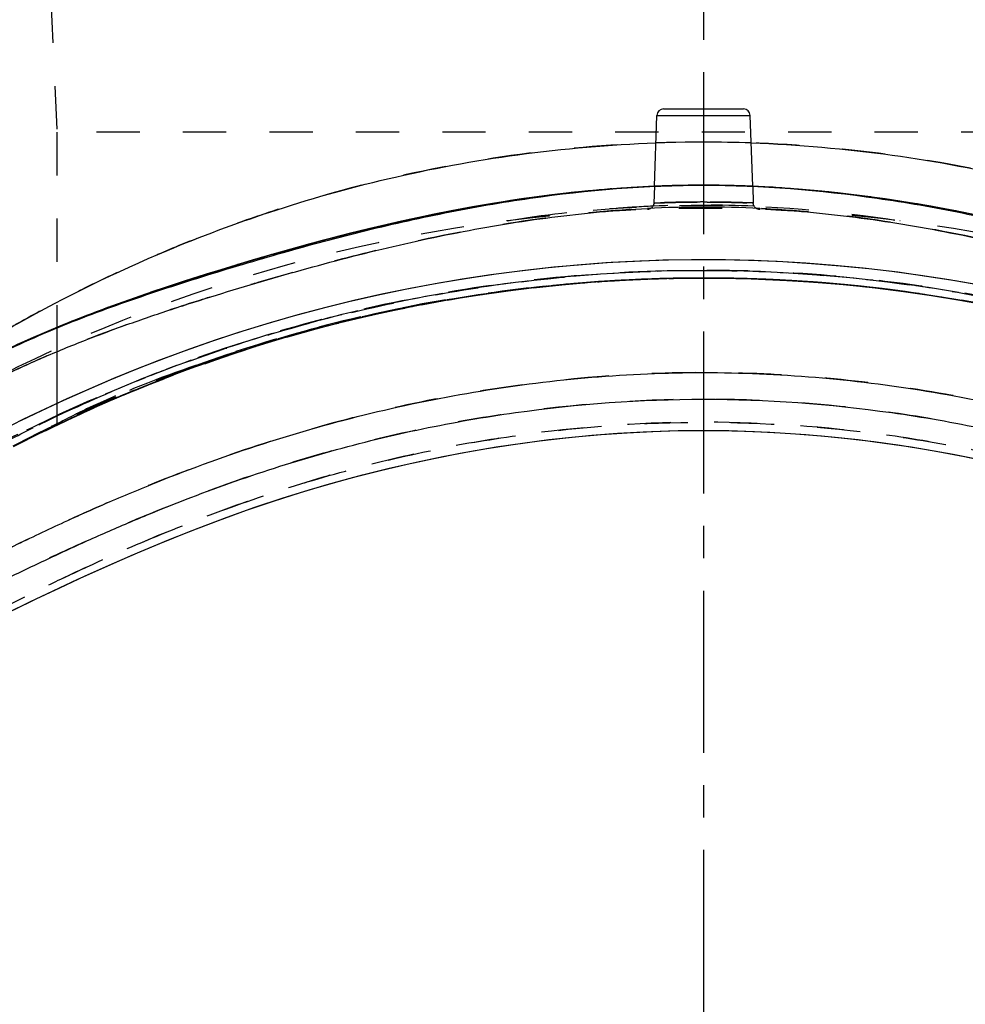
# Model space of a CAD drawing. Header units: millimetres. Extents: x 312 to 688, y 240 to 717.
# Tile 11 of 22: x 397 to 539, y 420 to 568. Entities that reach past the tile are written whole.
import ezdxf

# ---------------------------------------------------------------- set-up
doc = ezdxf.new("R2010")
doc.units = ezdxf.units.MM
doc.header["$LTSCALE"] = 65.185185
doc.linetypes.add('CENTER', pattern=[0.6, 0.375, -0.075, 0.075, -0.075])
doc.linetypes.add('HIDDEN', pattern=[0.2, 0.1, -0.1])
for name, color, linetype in [('ACHSEN_S', 7, 'CONTINUOUS'), ('DEFAULT_2', 8, 'HIDDEN'), ('KOERPER', 7, 'CONTINUOUS'), ('KONST.EL_MIT_GEO', 7, 'CONTINUOUS')]:
    doc.layers.add(name, color=color, linetype=linetype)

msp = doc.modelspace()

# ---------------------------------------------------------------- linework, layer by layer
at = {"layer": 'ACHSEN_S', "color": 2, "linetype": 'CENTER'}
msp.add_line((500, 716.75), (500, 283.25), dxfattribs=at)
at = {"layer": 'DEFAULT_2', "color": 8, "linetype": 'HIDDEN'}
msp.add_line((402.5, 518.62), (402.5, 507.03), dxfattribs=at)
msp.add_arc((500, 304.25), 225, 64.3207, 115.6793, dxfattribs=at)
at = {"layer": 'KOERPER', "color": 8, "linetype": 'HIDDEN'}
for p, q in [((401, 584.25), (402.5, 551.25)), ((402.5, 551.25), (402.5, 507.03)), ((597.5, 551.25), (402.5, 551.25)), ((492.59, 543.09), (492.5, 540.56)), ((507.41, 543.09), (507.5, 540.56))]:
    msp.add_line(p, q, dxfattribs=at)
at = {"layer": 'KOERPER', "color": 7, "linetype": 'Continuous'}
for p, q in [((492.59, 543.09), (492.97, 553.78)), ((507.41, 543.09), (507.03, 553.78))]:
    msp.add_line(p, q, dxfattribs=at)
at = {"layer": 'KONST.EL_MIT_GEO', "color": 7, "linetype": 'Continuous'}
for p, q in [((493.97, 554.75), (506.03, 554.75)), ((492.97, 553.78), (507.03, 553.78))]:
    msp.add_line(p, q, dxfattribs=at)
at = {"layer": 'KONST.EL_MIT_GEO', "color": 8, "linetype": 'HIDDEN'}
for p, q in [((495.26, 543.18), (494.91, 543.17)), ((506.3, 543.13), (506.08, 543.14)), ((506.37, 543.13), (506.3, 543.13)), ((529.65, 537.88), (529.6, 537.88)), ((482.87, 528.6), (487.32, 528.89)), ((486.08, 528.82), (486.28, 528.83)), ((486.28, 528.83), (486.59, 528.85)), ((488.37, 528.95), (488.65, 528.96)), ((488.65, 528.96), (488.74, 528.97)), ((488.74, 528.97), (489.18, 528.99)), ((489.18, 528.99), (489.76, 529.02)), ((490.5, 529.05), (490.7, 529.06)), ((490.7, 529.06), (490.84, 529.06)), ((491.35, 529.08), (493, 529.14)), ((491.85, 529.1), (492.2, 529.11)), ((492.2, 529.11), (492.42, 529.12)), ((492.42, 529.12), (492.74, 529.13)), ((492.74, 529.13), (492.78, 529.13)), ((492.78, 529.13), (493, 529.14)), ((493, 529.14), (495.59, 529.21)), ((493, 529.14), (493.02, 529.14)), ((493.02, 529.14), (493.21, 529.15)), ((494.77, 529.19), (494.82, 529.19)), ((494.82, 529.19), (495.44, 529.2)), ((495.59, 529.21), (500.16, 529.25)), ((499.82, 529.25), (504.44, 529.21)), ((508.3, 529.1), (512.54, 528.9)), ((512.54, 528.9), (516.78, 528.62)), ((470.14, 527.27), (474.47, 527.8)), ((474.37, 527.79), (478.62, 528.24)), ((476.4, 528.01), (476.95, 528.07)), ((476.95, 528.07), (477.17, 528.09)), ((477.17, 528.09), (478.75, 528.25)), ((478.62, 528.24), (483.03, 528.61)), ((479.62, 528.33), (479.81, 528.35)), ((479.81, 528.35), (479.97, 528.36)), ((479.97, 528.36), (480.06, 528.37)), ((481.71, 528.51), (482.12, 528.54)), ((482.12, 528.54), (482.25, 528.55)), ((484, 528.68), (484.28, 528.7)), ((484.28, 528.7), (484.34, 528.71)), ((484.34, 528.71), (484.67, 528.73)), ((516.78, 528.62), (521.04, 528.27)), ((520.69, 528.3), (521.03, 528.27)), ((521.04, 528.27), (525.06, 527.86)), ((523.97, 527.97), (524.35, 527.93)), ((524.35, 527.93), (524.4, 527.93)), ((525.06, 527.86), (525.41, 527.82)), ((457.48, 525.23), (461.7, 525.99)), ((461.69, 525.99), (465.93, 526.67)), ((465.91, 526.67), (470.19, 527.28)), ((449.14, 523.48), (453.37, 524.41)), ((453.29, 524.39), (457.52, 525.24)), ((445.02, 522.49), (449.25, 523.5)), ((437, 520.32), (441.14, 521.48)), ((440.95, 521.43), (445.18, 522.53)), ((433.2, 519.18), (437.16, 520.37)), ((399.3, 505.54), (402.21, 506.96)), ((396.74, 504.24), (399.43, 505.6))]:
    msp.add_line(p, q, dxfattribs=at)
at = {"layer": 'KONST.EL_MIT_GEO', "color": 7, "linetype": 'Continuous'}
for points in [[(541.19, 538.75), (538.01, 539.38), (534.77, 539.98), (531.49, 540.55), (528.14, 541.07), (524.75, 541.55), (521.31, 541.97), (517.82, 542.35), (514.29, 542.66), (510.74, 542.92), (507.16, 543.1), (503.57, 543.21), (499.97, 543.25), (496.37, 543.21), (492.77, 543.1), (489.19, 542.91), (485.64, 542.66), (482.12, 542.34), (478.63, 541.97), (475.19, 541.54), (471.8, 541.06), (468.46, 540.54), (465.17, 539.97), (461.94, 539.37), (458.76, 538.74), (455.62, 538.08), (452.53, 537.38), (449.49, 536.67), (446.49, 535.93), (443.54, 535.17), (440.62, 534.39), (437.74, 533.6), (434.89, 532.79), (432.08, 531.97), (429.3, 531.14), (426.55, 530.29), (423.83, 529.44), (421.14, 528.58), (418.49, 527.7), (415.86, 526.81), (413.27, 525.91), (410.71, 524.99), (408.2, 524.05), (405.72, 523.1), (403.29, 522.12), (400.91, 521.14), (398.58, 520.13), (396.29, 519.11)], [(396.01, 479.22), (399.36, 480.84), (402.91, 482.53), (406.75, 484.31), (410.81, 486.14), (414.99, 487.95), (419.32, 489.76), (423.78, 491.53), (428.15, 493.17), (432.35, 494.66), (436.45, 496.03), (440.52, 497.29), (444.56, 498.47), (448.58, 499.55), (452.6, 500.56), (456.64, 501.48), (460.67, 502.32), (464.7, 503.08), (468.71, 503.76), (472.71, 504.36), (476.69, 504.87), (480.64, 505.3), (484.57, 505.65), (488.47, 505.92), (492.33, 506.12), (496.17, 506.23), (500, 506.27), (503.83, 506.23), (507.66, 506.12), (511.53, 505.92), (515.43, 505.65), (519.35, 505.3), (523.3, 504.87), (527.28, 504.36), (531.28, 503.76), (535.3, 503.08), (539.32, 502.33), (543.36, 501.48)]]:
    msp.add_lwpolyline(points, dxfattribs=at)
at = {"layer": 'KONST.EL_MIT_GEO', "color": 8, "linetype": 'HIDDEN'}
for points in [[(494.63, 543.16), (491.05, 543.02), (487.5, 542.8), (483.99, 542.52), (480.52, 542.18), (477.1, 541.78), (473.72, 541.34), (470.39, 540.85), (467.11, 540.31), (463.88, 539.74), (460.7, 539.13), (457.56, 538.49), (454.46, 537.82), (451.41, 537.12), (448.4, 536.4), (445.43, 535.66), (442.5, 534.9), (439.6, 534.12), (436.74, 533.32), (433.92, 532.51), (431.13, 531.69), (428.36, 530.85)], [(509.26, 543), (505.59, 543.16), (501.91, 543.24), (498.25, 543.24), (494.63, 543.16)], [(538.01, 539.38), (537.62, 539.46), (534.27, 540.07), (530.85, 540.65), (527.36, 541.18), (523.82, 541.67), (520.24, 542.1), (516.61, 542.47), (512.94, 542.77), (509.26, 543)], [(492.5, 540.56), (492.5, 540.53), (492.5, 540.46), (492.48, 540.39), (492.47, 540.32), (492.45, 540.26), (492.42, 540.19), (492.39, 540.13), (492.35, 540.07), (492.32, 540.01), (492.27, 539.96), (492.23, 539.9), (492.18, 539.86), (492.12, 539.81), (492.07, 539.77), (492.01, 539.73), (491.95, 539.7), (491.88, 539.67), (491.82, 539.65), (491.75, 539.63), (491.68, 539.61), (491.61, 539.6), (491.54, 539.6)], [(508.46, 539.6), (508.39, 539.6), (508.32, 539.61), (508.25, 539.63), (508.18, 539.65), (508.12, 539.67), (508.05, 539.7), (507.99, 539.73), (507.93, 539.77), (507.88, 539.81), (507.82, 539.86), (507.77, 539.9), (507.73, 539.96), (507.68, 540.01), (507.65, 540.07), (507.61, 540.13), (507.58, 540.19), (507.55, 540.26), (507.53, 540.32), (507.52, 540.39), (507.5, 540.46), (507.5, 540.53), (507.5, 540.56)], [(542.25, 528.06), (537.94, 528.82), (533.62, 529.5), (529.28, 530.11), (524.94, 530.62), (520.6, 531.06), (516.27, 531.41), (511.95, 531.68), (507.63, 531.87), (503.32, 531.98), (499.01, 532), (494.7, 531.94), (490.38, 531.79), (486.07, 531.57), (481.74, 531.26), (477.4, 530.87), (473.06, 530.4), (468.73, 529.84), (464.39, 529.2), (460.07, 528.48), (455.77, 527.68), (451.49, 526.8), (447.24, 525.84), (443.02, 524.8), (438.82, 523.69), (434.66, 522.5), (430.55, 521.24), (426.49, 519.91), (422.48, 518.52), (418.57, 517.08), (414.75, 515.59), (411.03, 514.08), (407.44, 512.55), (403.99, 511.01), (400.66, 509.47), (397.46, 507.94), (393.92, 506.17)], [(541.36, 528.22), (537.04, 528.97), (532.72, 529.63), (528.4, 530.22), (524.06, 530.72), (519.73, 531.14), (515.41, 531.47), (511.09, 531.73), (506.78, 531.9), (502.48, 531.99), (498.18, 531.99), (493.88, 531.92), (489.57, 531.76), (485.25, 531.52), (480.93, 531.19), (476.6, 530.79), (472.27, 530.3), (467.94, 529.73), (463.62, 529.08), (459.3, 528.34), (455.01, 527.53), (450.74, 526.63), (446.51, 525.66), (442.3, 524.62), (438.11, 523.49), (433.97, 522.29), (429.87, 521.02), (425.82, 519.68), (421.84, 518.28), (417.94, 516.84), (414.15, 515.35), (410.45, 513.84), (406.88, 512.3), (403.46, 510.77), (400.16, 509.24), (396.98, 507.7)], [(426.55, 530.29), (425.63, 530.01), (422.93, 529.16), (420.26, 528.29), (417.63, 527.41), (415.03, 526.53), (412.46, 525.62), (409.93, 524.7), (407.44, 523.76), (404.99, 522.81), (402.59, 521.84), (400.24, 520.85), (397.93, 519.85), (395.68, 518.82), (393.48, 517.78), (391.33, 516.73), (389.23, 515.65)], [(487.11, 528.88), (491.6, 529.09), (495.88, 529.21)], [(504.06, 529.21), (508.72, 529.08), (513, 528.87), (517.29, 528.59), (521.77, 528.2)], [(521.77, 528.2), (525.86, 527.77), (530.13, 527.24), (534.39, 526.62), (538.62, 525.93), (542.84, 525.17), (547.02, 524.32), (551.17, 523.41), (555.28, 522.41), (559.35, 521.35), (563.29, 520.24), (567.08, 519.1), (570.75, 517.92)], [(525.06, 527.86), (529.52, 527.32), (533.75, 526.72), (537.96, 526.05), (542.14, 525.3), (546.3, 524.47), (550.41, 523.58), (554.49, 522.61), (558.53, 521.57), (562.52, 520.46), (566.48, 519.28), (570.38, 518.04)], [(421.79, 515.3), (425.51, 516.64), (429.31, 517.94), (433.21, 519.19)], [(404.58, 508.09), (407.36, 509.37), (410.22, 510.64), (413.16, 511.89), (416.21, 513.14), (419.35, 514.38), (422.6, 515.6), (425.98, 516.81), (429.52, 518.01)], [(401.9, 506.82), (405.12, 508.34), (408.17, 509.73), (411.36, 511.13), (414.68, 512.52), (418.16, 513.92), (421.79, 515.3)], [(395.13, 478.78), (398.42, 480.39), (401.91, 482.06), (405.65, 483.81), (409.6, 485.6), (413.7, 487.4), (418.01, 489.22), (422.47, 491.02), (426.86, 492.69), (431.06, 494.21), (435.17, 495.61), (439.23, 496.9), (443.26, 498.1), (447.26, 499.21), (451.27, 500.23), (455.29, 501.18), (459.31, 502.05), (463.32, 502.83), (467.32, 503.54), (471.31, 504.16), (475.28, 504.7), (479.22, 505.15), (483.14, 505.53), (487.04, 505.83), (490.9, 506.05), (494.72, 506.2), (498.54, 506.26), (502.35, 506.25), (506.16, 506.17), (510, 506.01), (513.87, 505.77), (517.77, 505.45), (521.69, 505.06), (525.65, 504.58), (529.62, 504.02), (533.61, 503.38), (537.62, 502.66), (541.64, 501.85)]]:
    msp.add_lwpolyline(points, dxfattribs=at)
at = {"layer": 'KONST.EL_MIT_GEO', "color": 7, "linetype": 'Continuous'}
for centre, radius, start, end in [((493.97, 553.75), 1, 90, 178), ((506.03, 553.75), 1, 2, 90), ((500, 377.96), 162, 87.0044, 92.9958)]:
    msp.add_arc(centre, radius, start, end, dxfattribs=at)
at = {"layer": 'KONST.EL_MIT_GEO', "color": 8, "linetype": 'HIDDEN'}
for centre, radius, start, end in [((500, 342.58), 207.17, 88.0136, 91.9864), ((500.23, 372.23), 171.03, 91.784, 92.5606), ((500.13, 375.37), 167.88, 91.4998, 91.6645), ((500.1, 376.46), 166.79, 91.2433, 91.4999), ((500.06, 378.31), 164.94, 90.7766, 91.2436), ((500.04, 380.18), 163.07, 90.4913, 90.7762), ((500.03, 381.59), 161.66, 90.1992, 90.4913), ((500.02, 382.78), 160.47, 89.8375, 90.199), ((500.02, 381.71), 161.54, 89.5479, 89.8373), ((500.01, 380.19), 163.06, 89.211, 89.5479), ((499.99, 378.7), 164.55, 88.9495, 89.2112), ((499.96, 377.44), 165.81, 88.7092, 88.9496), ((499.91, 375.37), 167.88, 88.1453, 88.7085), ((499.85, 373.24), 170.01, 87.8997, 88.1459), ((499.77, 371.11), 172.14, 87.4557, 87.8023), ((500, 304.25), 235.5, 44.9103, 135.0898), ((500.01, 365.01), 175.24, 87.502, 92.5019), ((500, 304.25), 225, 44.8094, 135.1906), ((500, 303.35), 225.9, 84.4695, 95.8009), ((500.12, 301.58), 227.67, 93.7273, 93.8912), ((500.11, 301.75), 227.5, 93.5337, 93.7273), ((500.08, 302.2), 227.05, 92.9566, 93.4063), ((500.05, 302.89), 226.36, 92.4165, 92.6055), ((500.03, 303.22), 226.03, 92.0744, 92.3302), ((500.01, 303.95), 225.3, 91.3329, 91.7299), ((499.99, 304.61), 224.64, 90.7121, 91.1614), ((499.99, 305.05), 224.2, 90.2422, 90.712), ((499.99, 304.88), 224.37, 89.9969, 90.2422), ((499.99, 304.6), 224.65, 89.6156, 89.9969), ((499.99, 304.24), 225.01, 89.1592, 89.6156), ((499.98, 303.79), 225.46, 88.5085, 89.1591), ((499.97, 303.36), 225.89, 88.0832, 88.5086), ((499.95, 302.94), 226.31, 87.385, 88.0831), ((499.94, 302.55), 226.7, 87.0041, 87.3851), ((499.92, 302.18), 227.07, 86.2423, 87.004), ((500.19, 300.81), 228.45, 96.4295, 96.8382), ((500.18, 300.89), 228.37, 95.9753, 96.4295), ((500.16, 301.03), 228.22, 95.3553, 95.783), ((500.15, 301.11), 228.15, 95.1648, 95.3553), ((500.15, 301.2), 228.05, 94.7964, 95.0532), ((500.14, 301.26), 227.99, 94.6359, 94.7964), ((500.13, 301.4), 227.85, 94.0601, 94.5005), ((499.9, 301.84), 227.41, 85.9172, 86.2424), ((499.87, 301.5), 227.76, 85.0476, 85.9171), ((499.84, 301.18), 228.07, 84.7549, 85.0478), ((499.83, 301.02), 228.24, 84.4833, 84.6687), ((499.82, 300.9), 228.36, 84.1934, 84.4833), ((499.8, 300.77), 228.49, 83.9277, 84.1934), ((499.79, 300.62), 228.63, 83.6529, 83.8191), ((499.79, 300.64), 228.62, 83.331, 83.5659), ((499.79, 300.68), 228.58, 83.0755, 83.331), ((499.8, 300.75), 228.51, 82.5537, 83.0755), ((499.48, 306.39), 223.04, 109.9107, 116.0141), ((498.99, 307.55), 221.78, 109.8934, 115.8135), ((501.03, 301.96), 227.59, 109.8983, 115.664), ((495.29, 315.24), 213.24, 116.0457, 118.057), ((497.37, 309.41), 219.28, 115.8659, 117.8209), ((499.25, 306.85), 222.53, 115.7963, 116.0143), ((500.38, 303.32), 226.07, 115.6631, 115.8776)]:
    msp.add_arc(centre, radius, start, end, dxfattribs=at)
for points, knots in [([(500, 549.75), (492.54, 549.75), (477.88, 548.96), (456.83, 545.56), (440.47, 541.22), (428.56, 537.17), (420.56, 534.06), (413.32, 530.93), (406.87, 527.86), (401.26, 524.99), (397.16, 522.73), (394.33, 521.12), (392.57, 520.09), (391.07, 519.2), (389.83, 518.45), (388.96, 517.91), (388.4, 517.57), (388.09, 517.37), (387.84, 517.22), (387.66, 517.11), (387.56, 517.04), (387.51, 517.01), (387.5, 517)], [0, 0, 0, 0, 0.188642, 0.370048, 0.538143, 0.61567, 0.688088, 0.754816, 0.815215, 0.86856, 0.914031, 0.933538, 0.950741, 0.965528, 0.977794, 0.987444, 0.991263, 0.994399, 0.996845, 0.998596, 0.999649, 1, 1, 1, 1]), ([(612.5, 517), (612.45, 517.03), (612.27, 517.15), (611.84, 517.41), (611.14, 517.85), (609.67, 518.75), (607.18, 520.25), (603.44, 522.41), (598.74, 524.99), (593.13, 527.86), (586.68, 530.93), (576.62, 535.28), (562.3, 540.49), (543.17, 545.56), (522.12, 548.96), (507.46, 549.75), (500, 549.75)], [0, 0, 0, 0, 0.001404, 0.005602, 0.012556, 0.022207, 0.04926, 0.085971, 0.131444, 0.18479, 0.245191, 0.311922, 0.461839, 0.62994, 0.811352, 1, 1, 1, 1]), ([(665.07, 477.01), (664.5, 477.55), (663.23, 478.69), (661.1, 480.4), (658.6, 482.27), (655.77, 484.32), (652.62, 486.6), (649.19, 489.13), (645.53, 491.91), (640.2, 495.99), (633.08, 501.41), (623.91, 507.95), (613.89, 514.19), (602.96, 519.61), (591.38, 524.33), (581.37, 527.79), (573.18, 530.39), (564.83, 532.92), (554.23, 535.84), (541.29, 538.85), (528.1, 541.21), (514.7, 542.79), (501.17, 543.43), (487.63, 542.97), (469.79, 541.08), (452.31, 537.56), (437.36, 533.54), (428.97, 531.05), (420.74, 528.49), (410.67, 525.09), (400.89, 521.22), (393.37, 517.78), (387.94, 515.02), (382.72, 512.05), (376.13, 507.91), (368.46, 502.53), (361.23, 497.06), (355.81, 492.91), (352.06, 490.06), (348.54, 487.44), (345.27, 485.1), (342.32, 482.97), (339.71, 481.05), (337.46, 479.27), (336.12, 478.09), (335.52, 477.52)], [0, 0, 0, 0, 0.006546, 0.014067, 0.022637, 0.032295, 0.043028, 0.054791, 0.067523, 0.081095, 0.110279, 0.141535, 0.174213, 0.207852, 0.242324, 0.277549, 0.295423, 0.313432, 0.349718, 0.386352, 0.423294, 0.46048, 0.497848, 0.535236, 0.572456, 0.646109, 0.682456, 0.700501, 0.718428, 0.75378, 0.78839, 0.805393, 0.822182, 0.838746, 0.855048, 0.886585, 0.916178, 0.930013, 0.943056, 0.955174, 0.966279, 0.976318, 0.98526, 0.993125, 1, 1, 1, 1]), ([(492.59, 543.08), (487.92, 542.87), (478.6, 542.08), (464.79, 539.93), (451.2, 537.02), (440.05, 534.1), (431.23, 531.55), (422.51, 528.9), (411.74, 525.39), (399.14, 520.49), (391.06, 516.56), (387.15, 514.4)], [0, 0, 0, 0, 0.127628, 0.254749, 0.38115, 0.506711, 0.569173, 0.63143, 0.755283, 0.878136, 1, 1, 1, 1]), ([(612.85, 514.39), (608.94, 516.55), (600.86, 520.48), (588.26, 525.38), (577.49, 528.9), (568.77, 531.55), (559.96, 534.1), (548.81, 537.03), (535.21, 539.94), (521.4, 542.08), (512.08, 542.88), (507.41, 543.08)], [0, 0, 0, 0, 0.121868, 0.244715, 0.368555, 0.430809, 0.49327, 0.618832, 0.745239, 0.872366, 1, 1, 1, 1]), ([(500, 540.72), (499.51, 540.72), (498.56, 540.71), (497.17, 540.69), (495.89, 540.67), (494.91, 540.65), (494.23, 540.62), (493.79, 540.61), (493.41, 540.6), (493.1, 540.59), (492.88, 540.58), (492.74, 540.57), (492.65, 540.57), (492.59, 540.57), (492.54, 540.56), (492.53, 540.57), (492.5, 540.56), (492.5, 540.56)], [0, 0, 0, 0, 0.194992, 0.382499, 0.55534, 0.706881, 0.772806, 0.831295, 0.881785, 0.923783, 0.956882, 0.969989, 0.980757, 0.989161, 0.995177, 0.998793, 1, 1, 1, 1]), ([(492.5, 540.56), (492.5, 540.56), (492.53, 540.57), (492.54, 540.56), (492.59, 540.57), (492.65, 540.57), (492.74, 540.57), (492.88, 540.58), (493.1, 540.59), (493.41, 540.6), (493.79, 540.61), (494.23, 540.62), (494.91, 540.65), (495.89, 540.67), (497.17, 540.69), (498.56, 540.71), (499.51, 540.72), (500, 540.72)], [0, 0, 0, 0, 0.001207, 0.004823, 0.010839, 0.019243, 0.030011, 0.043118, 0.076217, 0.118215, 0.168705, 0.227194, 0.293119, 0.44466, 0.617501, 0.805008, 1, 1, 1, 1]), ([(492.5, 540.56), (492.69, 540.57), (493.43, 540.6), (494.97, 540.65), (497.28, 540.7), (499.04, 540.72), (500, 540.72)], [0, 0, 0, 0, 0.076219, 0.293122, 0.617503, 1, 1, 1, 1]), ([(507.5, 540.56), (507.5, 540.56), (507.47, 540.57), (507.46, 540.56), (507.41, 540.57), (507.35, 540.57), (507.26, 540.57), (507.12, 540.58), (506.9, 540.59), (506.59, 540.6), (506.21, 540.61), (505.77, 540.62), (505.09, 540.65), (504.11, 540.67), (502.83, 540.69), (501.44, 540.71), (500.49, 540.72), (500, 540.72)], [0, 0, 0, 0, 0.001207, 0.004823, 0.010839, 0.019243, 0.030011, 0.043118, 0.076217, 0.118215, 0.168705, 0.227194, 0.293119, 0.44466, 0.617501, 0.805008, 1, 1, 1, 1]), ([(500, 540.72), (500.96, 540.72), (502.72, 540.7), (505.03, 540.65), (506.57, 540.6), (507.31, 540.57), (507.5, 540.56)], [0, 0, 0, 0, 0.382497, 0.706878, 0.923781, 1, 1, 1, 1]), ([(500, 540.72), (500.49, 540.72), (501.44, 540.71), (502.83, 540.69), (504.11, 540.67), (505.09, 540.65), (505.77, 540.62), (506.21, 540.61), (506.59, 540.6), (506.9, 540.59), (507.12, 540.58), (507.26, 540.57), (507.35, 540.57), (507.41, 540.57), (507.46, 540.56), (507.47, 540.57), (507.5, 540.56), (507.5, 540.56)], [0, 0, 0, 0, 0.194992, 0.382499, 0.55534, 0.706881, 0.772806, 0.831295, 0.881785, 0.923783, 0.956882, 0.969989, 0.980757, 0.989161, 0.995177, 0.998793, 1, 1, 1, 1]), ([(684.76, 452.75), (684.75, 453.09), (684.63, 453.69), (684.33, 454.63), (683.82, 455.71), (682.91, 457.14), (681.46, 458.99), (679.41, 461.26), (676.75, 463.91), (673.48, 466.87), (669.54, 470.09), (664.95, 473.6), (660.71, 476.73), (657.04, 479.46), (653.03, 482.47), (647.82, 486.43), (641.36, 491.35), (634.67, 496.38), (627.74, 501.37), (620.57, 506.2), (613.11, 510.7), (605.35, 514.71), (597.36, 518.27), (589.2, 521.45), (580.91, 524.33), (569.73, 527.88), (555.59, 531.98), (538.32, 536.07), (523.65, 538.48), (511.78, 539.61), (502.83, 540.02), (493.86, 539.92), (481.95, 539.15), (467.2, 537.13), (452.69, 533.99), (441.26, 531.02), (434.19, 529), (428.57, 527.31), (422.97, 525.57), (413.24, 522.4), (402.31, 518.26), (393.07, 513.91), (387.92, 511.19), (382.87, 508.31), (376.76, 504.43), (369.69, 499.51), (362.86, 494.47), (356.25, 489.47), (349.89, 484.63), (343.87, 480.12), (338.27, 476.05), (333.25, 472.35), (329.52, 469.41), (326.89, 467.12), (324.6, 464.98), (322.12, 462.43), (319.63, 459.54), (317.74, 457.05), (316.47, 455.04), (315.79, 453.68), (315.47, 452.87), (315.33, 452.45), (315.23, 452.14), (315.16, 451.93), (315.13, 451.81), (315.11, 451.76), (315.11, 451.74)], [0, 0, 0, 0, 0.0024, 0.004313, 0.006993, 0.010863, 0.016352, 0.023629, 0.032552, 0.043027, 0.055011, 0.068656, 0.084073, 0.092438, 0.101202, 0.11965, 0.138968, 0.158861, 0.179131, 0.199638, 0.220277, 0.240951, 0.261654, 0.282399, 0.303178, 0.323978, 0.365716, 0.407739, 0.450005, 0.471203, 0.492421, 0.513642, 0.534855, 0.577177, 0.619282, 0.640234, 0.661111, 0.671525, 0.68193, 0.702725, 0.744215, 0.764905, 0.775242, 0.785575, 0.806181, 0.826622, 0.846781, 0.866495, 0.885526, 0.90352, 0.91998, 0.934697, 0.947761, 0.953767, 0.959472, 0.969951, 0.979063, 0.986551, 0.992128, 0.995954, 0.997311, 0.998349, 0.9991, 0.9996, 0.999888, 1, 1, 1, 1]), ([(470.4, 537.88), (480.18, 539.39), (500, 541.11), (519.82, 539.39), (529.6, 537.88)], [0, 0, 0, 0, 0.5, 1, 1, 1, 1]), ([(492.36, 540.08), (490.51, 540), (483.17, 539.57), (475.86, 538.72), (470.42, 537.88)], [0, 0, 0, 0, 0.250936, 1, 1, 1, 1]), ([(324.71, 452.82), (324.72, 452.86), (324.78, 452.95), (324.93, 453.17), (325.24, 453.56), (325.82, 454.24), (326.83, 455.36), (328.38, 457.01), (330.54, 459.21), (333.27, 461.9), (336.56, 465), (340.37, 468.41), (344.69, 472.09), (351.36, 477.48), (360.81, 484.47), (373.33, 492.77), (387.03, 500.85), (401.63, 508.3), (416.93, 514.87), (432.81, 520.42), (449.19, 524.8), (471.51, 529.06), (500, 531.27), (528.48, 529.06), (550.81, 524.8), (567.18, 520.42), (583.07, 514.88), (598.37, 508.3), (612.96, 500.85), (626.66, 492.78), (639.18, 484.47), (648.63, 477.48), (655.31, 472.1), (659.63, 468.42), (663.44, 465), (666.72, 461.91), (669.46, 459.21), (671.61, 457.01), (673.17, 455.36), (674.17, 454.24), (674.76, 453.56), (675.07, 453.17), (675.22, 452.95), (675.28, 452.86), (675.29, 452.82)], [0, 0, 0, 0, 0.000263, 0.000868, 0.001985, 0.004074, 0.007704, 0.013425, 0.021324, 0.031154, 0.042673, 0.055687, 0.070116, 0.08589, 0.120987, 0.159584, 0.200288, 0.242, 0.28431, 0.327018, 0.370026, 0.413273, 0.499991, 0.586708, 0.629956, 0.672964, 0.715672, 0.757982, 0.799695, 0.8404, 0.878997, 0.914097, 0.929872, 0.944302, 0.957318, 0.968839, 0.978671, 0.986572, 0.992296, 0.995927, 0.998017, 0.999134, 0.999738, 1, 1, 1, 1]), ([(672.39, 456.14), (671.22, 457.39), (668.38, 460.31), (663.34, 465.14), (656.84, 470.88), (648.97, 477.23), (639.83, 483.96), (629.63, 490.84), (618.58, 497.6), (606.88, 504.04), (594.64, 509.95), (581.95, 515.24), (568.88, 519.82), (555.47, 523.62), (541.78, 526.61), (523.26, 529.5), (499.8, 530.98), (476.33, 529.46), (457.82, 526.54), (444.14, 523.52), (430.74, 519.7), (417.67, 515.1), (405, 509.79), (392.77, 503.86), (381.08, 497.41), (370.06, 490.64), (359.88, 483.77), (350.79, 477.04), (342.96, 470.7), (336.5, 464.99), (331.51, 460.21), (328.69, 457.33), (327.54, 456.1)], [0, 0, 0, 0, 0.013332, 0.031755, 0.054365, 0.080783, 0.110513, 0.142709, 0.176563, 0.211367, 0.246682, 0.282383, 0.318349, 0.354522, 0.390883, 0.427367, 0.500429, 0.57349, 0.609972, 0.646329, 0.682495, 0.718453, 0.754144, 0.789447, 0.824236, 0.858054, 0.89019, 0.919831, 0.946141, 0.968639, 0.986907, 1, 1, 1, 1]), ([(331.63, 456.09), (331.62, 456.1), (331.59, 456.12), (331.57, 456.18), (331.6, 456.26), (331.68, 456.37), (331.83, 456.55), (332.09, 456.82), (332.49, 457.25), (333.07, 457.85), (333.85, 458.68), (335.26, 460.2), (337.47, 462.53), (340.63, 465.67), (344.41, 469.17), (348.68, 472.92), (353.36, 476.84), (358.36, 480.85), (363.64, 484.9), (369.17, 488.91), (374.93, 492.85), (380.9, 496.68), (387.06, 500.36), (393.39, 503.87), (402.05, 508.3), (413.19, 513.33), (426.93, 518.52), (441, 522.79), (455.32, 526.13), (474.65, 529.35), (499.15, 531.05), (523.66, 529.53), (543.01, 526.45), (557.36, 523.22), (571.46, 519.06), (585.24, 513.97), (598.63, 508.04), (611.51, 501.32), (623.68, 493.88), (635.01, 486), (643.79, 479.18), (650.28, 473.82), (654.66, 470.03), (658, 466.96), (660.39, 464.63), (661.97, 463.03), (663.39, 461.55), (664.63, 460.22), (665.68, 459.06), (666.53, 458.11), (667.19, 457.38), (667.66, 456.86), (667.98, 456.5), (668.17, 456.28), (668.28, 456.14), (668.33, 456.05), (668.34, 455.99), (668.32, 455.97), (668.31, 455.97)], [0, 0, 0, 0, 0.000132, 0.000263, 0.000455, 0.000779, 0.00135, 0.002304, 0.003793, 0.005971, 0.008961, 0.012763, 0.022431, 0.034336, 0.048043, 0.063169, 0.079367, 0.096354, 0.113944, 0.132006, 0.15044, 0.169164, 0.188115, 0.207239, 0.226483, 0.265152, 0.303911, 0.342687, 0.381467, 0.420247, 0.497767, 0.575286, 0.614067, 0.652847, 0.691623, 0.730386, 0.769073, 0.807489, 0.84526, 0.88192, 0.916767, 0.933168, 0.94857, 0.962639, 0.969058, 0.975007, 0.980432, 0.985268, 0.989434, 0.992832, 0.995394, 0.997201, 0.998395, 0.99913, 0.999552, 0.999786, 0.999912, 1, 1, 1, 1]), ([(668.37, 456.09), (668.39, 456.1), (668.44, 456.15), (668.41, 456.24), (668.35, 456.32), (668.21, 456.51), (667.85, 456.89), (667.15, 457.62), (666.05, 458.79), (664.52, 460.43), (662.57, 462.47), (660.23, 464.81), (657.54, 467.37), (654.54, 470.1), (651.26, 472.96), (647.76, 475.9), (642.77, 479.97), (633.36, 487.26), (621.85, 495.13), (609.54, 502.34), (599.83, 507.38), (589.83, 511.98), (579.6, 516.11), (569.16, 519.73), (555.01, 523.87), (536.98, 527.73), (515, 530.27), (492.87, 530.66), (470.81, 528.87), (449.03, 524.99), (427.73, 519), (407.19, 510.95), (394.07, 504.32), (387.73, 500.7)], [0, 0, 0, 0, 0.000235, 0.000549, 0.000831, 0.001262, 0.002852, 0.005941, 0.011132, 0.018563, 0.027864, 0.038719, 0.050893, 0.064189, 0.078407, 0.093365, 0.108913, 0.141345, 0.209742, 0.245034, 0.280729, 0.316626, 0.352605, 0.388608, 0.424617, 0.496619, 0.568621, 0.640623, 0.712625, 0.784627, 0.856624, 0.928565, 1, 1, 1, 1]), ([(423.52, 516.1), (429.63, 518.3), (442.06, 522.16), (461.14, 526.25), (480.5, 528.7), (493.5, 529.25), (500, 529.25)], [0, 0, 0, 0, 0.249984, 0.499978, 0.749984, 1, 1, 1, 1]), ([(500, 529.25), (493.5, 529.25), (480.5, 528.7), (461.14, 526.25), (442.06, 522.16), (429.63, 518.3), (423.52, 516.1)], [0, 0, 0, 0, 0.250016, 0.50002, 0.750013, 1, 1, 1, 1]), ([(500, 529.25), (506.5, 529.25), (519.5, 528.7), (538.86, 526.25), (557.94, 522.16), (570.37, 518.3), (576.48, 516.1)], [0, 0, 0, 0, 0.250016, 0.500022, 0.750016, 1, 1, 1, 1]), ([(477.17, 528.09), (470.64, 527.43), (457.65, 525.55), (441.67, 521.8), (429.12, 517.96), (419.86, 514.65), (410.76, 510.95), (401.84, 506.87), (393.16, 502.43), (384.77, 497.65), (376.72, 492.57), (369.06, 487.3), (361.83, 481.91), (355.09, 476.55), (348.94, 471.4), (345.12, 467.97), (343.35, 466.3)], [0, 0, 0, 0, 0.131086, 0.262168, 0.327719, 0.393258, 0.458751, 0.524111, 0.589162, 0.653617, 0.717131, 0.779301, 0.839602, 0.897335, 0.951421, 1, 1, 1, 1]), ([(423.58, 515.95), (427.56, 517.4), (435.62, 520.05), (452.01, 524.4), (464.57, 526.62), (472.99, 527.63)], [0, 0, 0, 0, 0.250018, 0.50007, 1, 1, 1, 1]), ([(656.65, 466.31), (654.87, 467.98), (651.01, 471.44), (644.81, 476.63), (638.02, 482.03), (630.73, 487.45), (623, 492.75), (614.89, 497.85), (606.43, 502.65), (597.67, 507.1), (588.69, 511.19), (579.51, 514.89), (570.18, 518.19), (557.54, 522.01), (541.43, 525.72), (528.34, 527.56), (521.77, 528.2)], [0, 0, 0, 0, 0.048588, 0.102702, 0.160469, 0.220802, 0.282999, 0.346533, 0.410999, 0.476051, 0.5414, 0.606875, 0.672393, 0.737922, 0.868959, 1, 1, 1, 1]), ([(529.42, 527.33), (537.43, 526.28), (549.38, 524.07), (565, 519.85), (572.68, 517.31), (576.48, 515.94)], [0, 0, 0, 0, 0.49994, 0.749987, 1, 1, 1, 1]), ([(401.66, 506.83), (403.4, 507.76), (410.49, 511.31), (417.89, 514.19), (423.52, 516.1)], [0, 0, 0, 0, 0.250036, 1, 1, 1, 1]), ([(423.52, 516.1), (417.9, 514.19), (410.49, 511.31), (403.4, 507.76), (401.66, 506.83)], [0, 0, 0, 0, 0.749964, 1, 1, 1, 1]), ([(685.4, 433.58), (685.4, 433.57), (685.4, 433.55), (685.37, 433.59), (685.36, 433.63), (685.32, 433.74), (685.28, 433.9), (685.2, 434.15), (685.05, 434.49), (684.78, 434.94), (684.38, 435.52), (683.81, 436.24), (683.04, 437.1), (682.06, 438.11), (680.85, 439.25), (678.85, 441.04), (675.87, 443.53), (671.77, 446.79), (667.1, 450.42), (661.92, 454.34), (656.26, 458.46), (650.17, 462.69), (643.67, 466.95), (636.83, 471.17), (629.73, 475.31), (622.44, 479.37), (615, 483.32), (607.47, 487.16), (599.84, 490.86), (592.13, 494.41), (581.71, 498.86), (568.44, 503.81), (552.12, 508.58), (535.49, 512.12), (518.63, 514.35), (496, 515.51), (473.31, 513.75), (451.09, 509.37), (434.7, 504.83), (421.36, 500.06), (410.89, 495.73), (403.14, 492.26), (395.49, 488.61), (385.41, 483.57), (375.53, 478.3), (365.9, 472.79), (358.95, 468.59), (352.31, 464.35), (346.05, 460.09), (340.22, 455.92), (334.85, 451.91), (329.98, 448.16), (325.65, 444.75), (321.97, 441.73), (319.37, 439.46), (317.7, 437.87), (316.75, 436.9), (316.02, 436.08), (315.48, 435.4), (315.1, 434.86), (314.86, 434.44), (314.73, 434.12), (314.66, 433.89), (314.63, 433.75), (314.6, 433.64), (314.59, 433.61), (314.58, 433.58), (314.58, 433.58)], [0, 0, 0, 0, 0.000036, 0.000078, 0.000207, 0.000451, 0.000847, 0.00144, 0.002304, 0.003532, 0.005208, 0.007403, 0.010176, 0.013568, 0.017581, 0.022186, 0.033007, 0.045726, 0.060064, 0.075796, 0.092734, 0.110697, 0.129506, 0.148955, 0.168842, 0.189009, 0.209342, 0.22976, 0.250218, 0.270693, 0.291179, 0.332155, 0.373132, 0.41411, 0.455086, 0.496061, 0.577944, 0.618921, 0.659898, 0.700876, 0.721364, 0.741844, 0.76231, 0.782747, 0.823362, 0.843374, 0.863015, 0.882099, 0.900413, 0.917771, 0.933993, 0.948893, 0.962268, 0.973858, 0.983375, 0.987256, 0.990514, 0.993158, 0.995235, 0.996802, 0.997937, 0.99873, 0.999276, 0.999639, 0.999861, 0.999973, 1, 1, 1, 1]), ([(684.4, 433.1), (683.75, 433.75), (682.22, 435.15), (679.62, 437.34), (676.5, 439.81), (672.93, 442.53), (668.97, 445.47), (663.04, 449.8), (654.89, 455.53), (644.29, 462.5), (632.78, 469.41), (620.63, 476.11), (610.2, 481.44), (601.72, 485.56), (595.3, 488.56), (588.83, 491.45), (580.11, 495.12), (569.04, 499.3), (555.48, 503.49), (541.67, 506.8), (523.02, 510), (499.36, 511.65), (475.71, 509.85), (457.08, 506.54), (443.3, 503.15), (429.76, 498.88), (418.71, 494.65), (410.01, 490.95), (403.54, 488.03), (397.13, 485.01), (388.67, 480.87), (378.26, 475.52), (366.17, 468.8), (354.72, 461.88), (344.21, 454.92), (336.15, 449.22), (330.29, 444.93), (326.4, 442.02), (322.92, 439.34), (319.9, 436.91), (317.39, 434.78), (315.93, 433.42), (315.3, 432.79)], [0, 0, 0, 0, 0.00681, 0.015192, 0.024982, 0.036019, 0.048156, 0.061264, 0.089971, 0.121318, 0.154469, 0.188606, 0.223171, 0.240514, 0.257871, 0.275236, 0.292607, 0.327353, 0.362099, 0.396846, 0.431592, 0.501041, 0.57049, 0.605236, 0.639983, 0.674729, 0.709474, 0.726844, 0.744208, 0.761563, 0.778902, 0.813444, 0.84752, 0.880546, 0.911694, 0.940125, 0.953063, 0.965004, 0.975819, 0.985361, 0.993475, 1, 1, 1, 1]), ([(316.88, 426.89), (316.95, 427.03), (317.14, 427.37), (317.54, 427.95), (318.14, 428.69), (319.41, 430.07), (321.64, 432.15), (325.02, 434.99), (329.12, 438.23), (333.78, 441.78), (338.87, 445.56), (346.24, 450.89), (356.04, 457.64), (368.42, 465.38), (381.22, 472.69), (392.02, 478.37), (400.63, 482.65), (409.13, 486.7), (419.81, 491.37), (432.79, 496.24), (445.95, 500.28), (459.29, 503.45), (477.26, 506.53), (500, 508.14), (522.74, 506.53), (540.7, 503.46), (554.05, 500.28), (567.21, 496.24), (580.19, 491.37), (590.86, 486.7), (599.37, 482.65), (607.98, 478.37), (618.77, 472.69), (631.57, 465.39), (643.96, 457.64), (653.76, 450.89), (661.13, 445.56), (666.21, 441.78), (670.88, 438.23), (674.98, 434.99), (678.35, 432.15), (680.59, 430.07), (681.86, 428.69), (682.46, 427.95), (682.86, 427.37), (683.05, 427.03), (683.12, 426.89)], [0, 0, 0, 0, 0.001185, 0.002855, 0.00514, 0.008163, 0.016581, 0.027547, 0.040496, 0.054961, 0.070546, 0.086986, 0.121733, 0.157832, 0.194108, 0.229842, 0.247355, 0.264662, 0.298928, 0.332813, 0.366338, 0.399878, 0.433393, 0.499998, 0.566602, 0.600118, 0.633657, 0.667182, 0.701067, 0.735333, 0.75264, 0.770153, 0.805887, 0.842163, 0.878262, 0.913009, 0.929449, 0.945035, 0.959501, 0.97245, 0.983416, 0.991836, 0.994859, 0.997144, 0.998815, 1, 1, 1, 1]), ([(682.68, 427.55), (682.53, 427.77), (682.16, 428.27), (681.12, 429.5), (679.2, 431.4), (676.19, 434), (673.18, 436.43), (670.44, 438.56), (667.37, 440.9), (663.27, 443.98), (658.08, 447.78), (650.62, 453.08), (640.77, 459.71), (628.43, 467.23), (615.79, 474.3), (603.12, 480.86), (590.5, 486.91), (577.83, 492.32), (565.03, 496.97), (552.04, 500.81), (538.89, 503.81), (521.19, 506.69), (498.81, 508.12), (476.44, 506.42), (458.77, 503.34), (445.65, 500.19), (432.7, 496.21), (419.93, 491.41), (409.42, 486.82), (401.05, 482.85), (392.58, 478.66), (381.96, 473.09), (369.35, 465.93), (357.11, 458.34), (347.4, 451.7), (340.06, 446.43), (334.97, 442.67), (330.27, 439.11), (326.07, 435.83), (322.53, 432.91), (320.09, 430.73), (318.64, 429.24), (317.9, 428.4), (317.39, 427.73), (317.13, 427.33), (317.03, 427.16)], [0, 0, 0, 0, 0.00195, 0.004524, 0.011881, 0.021807, 0.033754, 0.040359, 0.047327, 0.062185, 0.078043, 0.094678, 0.129552, 0.165325, 0.201032, 0.236074, 0.27026, 0.303999, 0.337369, 0.370441, 0.403539, 0.4366, 0.50228, 0.568021, 0.601095, 0.63419, 0.667272, 0.700707, 0.734511, 0.751578, 0.768841, 0.804061, 0.839839, 0.875508, 0.909987, 0.926367, 0.941961, 0.956543, 0.969758, 0.981181, 0.990308, 0.993796, 0.996498, 0.998526, 1, 1, 1, 1])]:
    msp.add_open_spline(points, degree=3, knots=knots, dxfattribs=at)
at = {"layer": 'KONST.EL_MIT_GEO', "color": 7, "linetype": 'Continuous'}
for points, knots in [([(387.56, 517.04), (390.52, 518.9), (400.73, 524.96), (416.37, 532.61), (435.14, 539.62), (452.77, 544.61), (472.25, 548.22), (485.85, 549.38), (492.82, 549.63)], [0, 0, 0, 0, 0.094316, 0.319565, 0.467487, 0.633147, 0.81235, 1, 1, 1, 1]), ([(507.18, 549.63), (514.29, 549.38), (528.16, 548.18), (547.98, 544.44), (563.29, 540.04), (574.4, 536.05), (581.84, 533.05), (588.58, 530.05), (594.57, 527.14), (599.77, 524.43), (603.57, 522.32), (606.19, 520.82), (607.81, 519.86), (609.2, 519.03), (610.35, 518.33), (611.15, 517.84), (611.67, 517.52), (611.96, 517.34), (612.19, 517.2), (612.35, 517.1), (612.44, 517.04), (612.49, 517.01), (612.5, 517)], [0, 0, 0, 0, 0.191341, 0.373769, 0.541902, 0.619225, 0.691335, 0.757671, 0.817607, 0.870438, 0.915374, 0.934618, 0.951571, 0.966127, 0.97819, 0.987673, 0.991423, 0.994502, 0.996904, 0.998623, 0.999656, 1, 1, 1, 1]), ([(328.11, 470.49), (329.95, 472.23), (334.17, 475.79), (339.9, 480.15), (345.04, 484.08), (349.27, 487.36), (353.68, 490.81), (359.82, 495.62), (366.14, 500.48), (372.69, 505.24), (377.78, 508.74), (383.02, 512.07), (388.45, 515.16), (394.03, 518), (401.67, 521.47), (411.51, 525.29), (421.57, 528.6), (429.71, 531.09), (437.93, 533.51), (448.33, 536.31), (460.99, 539.18), (478.15, 542.17), (500, 543.97), (521.85, 542.17), (539.01, 539.18), (551.67, 536.31), (562.06, 533.51), (570.28, 531.1), (578.43, 528.6), (588.48, 525.29), (598.33, 521.47), (605.97, 518), (611.55, 515.17), (616.97, 512.07), (622.22, 508.74), (627.31, 505.24), (633.86, 500.48), (640.17, 495.62), (646.32, 490.82), (650.73, 487.37), (654.96, 484.08), (660.1, 480.15), (665.82, 475.79), (670.05, 472.23), (671.88, 470.5)], [0, 0, 0, 0, 0.019816, 0.043321, 0.056552, 0.070627, 0.085334, 0.10052, 0.131888, 0.147914, 0.164088, 0.18037, 0.196712, 0.213096, 0.229536, 0.262604, 0.295924, 0.312668, 0.329464, 0.363214, 0.39718, 0.431339, 0.499998, 0.568656, 0.602816, 0.636781, 0.670531, 0.687327, 0.704072, 0.737392, 0.77046, 0.786899, 0.803284, 0.819626, 0.835908, 0.852082, 0.868108, 0.899476, 0.914663, 0.92937, 0.943445, 0.956677, 0.980183, 1, 1, 1, 1]), ([(335.67, 477.66), (336.27, 478.23), (337.62, 479.41), (339.88, 481.18), (342.5, 483.11), (345.45, 485.23), (348.71, 487.57), (352.22, 490.18), (355.96, 493.02), (361.35, 497.15), (368.53, 502.59), (376.15, 507.92), (382.7, 512.04), (387.89, 514.99), (393.28, 517.73), (400.74, 521.16), (410.45, 525), (420.44, 528.39), (428.61, 530.94), (436.93, 533.42), (447.49, 536.27), (460.37, 539.18), (477.91, 542.2), (500.27, 543.97), (522.61, 542.14), (540.14, 539.08), (553.02, 536.15), (563.56, 533.28), (571.88, 530.79), (580.04, 528.23), (590.02, 524.83), (599.71, 520.97), (607.16, 517.52), (612.53, 514.77), (617.7, 511.8), (624.22, 507.67), (631.82, 502.33), (638.98, 496.9), (644.35, 492.79), (648.07, 489.96), (651.56, 487.38), (654.79, 485.05), (657.72, 482.95), (660.31, 481.03), (662.54, 479.27), (663.87, 478.1), (664.47, 477.53)], [0, 0, 0, 0, 0.006925, 0.014838, 0.023819, 0.033885, 0.045001, 0.057118, 0.070143, 0.083948, 0.113449, 0.144866, 0.161102, 0.177597, 0.194314, 0.211244, 0.245701, 0.280894, 0.29874, 0.316706, 0.352893, 0.38942, 0.426245, 0.500484, 0.574711, 0.611525, 0.648039, 0.684212, 0.70217, 0.720005, 0.75517, 0.789596, 0.80651, 0.823209, 0.839687, 0.855899, 0.887253, 0.916663, 0.93041, 0.943368, 0.955408, 0.966443, 0.976424, 0.985319, 0.993149, 1, 1, 1, 1]), ([(382.63, 508.1), (384.64, 509.32), (388.72, 511.67), (395.02, 514.87), (401.48, 517.77), (408.05, 520.41), (414.71, 522.84), (421.45, 525.09), (428.23, 527.21), (435.05, 529.25), (441.92, 531.18), (451.17, 533.6), (462.86, 536.23), (477.11, 538.59), (486.71, 539.49), (491.53, 539.74)], [0, 0, 0, 0, 0.06176, 0.123568, 0.185451, 0.247436, 0.309514, 0.371659, 0.43385, 0.496129, 0.558574, 0.6212, 0.74695, 0.873288, 1, 1, 1, 1]), ([(508.47, 539.74), (513.29, 539.49), (522.89, 538.59), (537.14, 536.23), (548.83, 533.6), (558.08, 531.18), (564.95, 529.25), (571.77, 527.21), (578.55, 525.09), (585.29, 522.84), (591.95, 520.41), (598.52, 517.77), (604.98, 514.87), (611.28, 511.67), (615.36, 509.32), (617.37, 508.1)], [0, 0, 0, 0, 0.126712, 0.25305, 0.3788, 0.441426, 0.503871, 0.56615, 0.628341, 0.690486, 0.752564, 0.814549, 0.876431, 0.93824, 1, 1, 1, 1]), ([(314.58, 433.58), (314.58, 433.58), (314.59, 433.61), (314.6, 433.64), (314.62, 433.75), (314.66, 433.89), (314.73, 434.11), (314.85, 434.42), (315.09, 434.84), (315.45, 435.37), (315.98, 436.04), (316.7, 436.85), (317.63, 437.8), (319.26, 439.37), (321.83, 441.6), (325.46, 444.59), (329.72, 447.96), (334.54, 451.67), (339.85, 455.64), (345.61, 459.78), (351.8, 464.01), (358.37, 468.23), (365.26, 472.41), (372.38, 476.5), (379.67, 480.5), (387.09, 484.4), (394.61, 488.18), (402.21, 491.83), (409.9, 495.3), (420.28, 499.64), (433.52, 504.45), (449.78, 509.05), (471.84, 513.54), (500, 515.95), (528.15, 513.54), (550.22, 509.05), (566.48, 504.46), (579.71, 499.64), (590.1, 495.3), (597.79, 491.83), (605.39, 488.18), (612.9, 484.4), (620.32, 480.51), (627.62, 476.51), (634.74, 472.41), (641.62, 468.24), (648.2, 464.02), (654.39, 459.79), (660.15, 455.64), (665.46, 451.68), (670.27, 447.97), (674.54, 444.59), (678.17, 441.61), (680.73, 439.37), (682.37, 437.8), (683.3, 436.85), (684.02, 436.04), (684.55, 435.37), (684.91, 434.84), (685.15, 434.42), (685.27, 434.11), (685.34, 433.89), (685.38, 433.75), (685.4, 433.64), (685.41, 433.61), (685.42, 433.58), (685.42, 433.58)], [0, 0, 0, 0, 0.000026, 0.000137, 0.000356, 0.000713, 0.001251, 0.002029, 0.003142, 0.004678, 0.006715, 0.009309, 0.012507, 0.016323, 0.025694, 0.037128, 0.050337, 0.065066, 0.081112, 0.098293, 0.116431, 0.135346, 0.154828, 0.174692, 0.194795, 0.215036, 0.235345, 0.255687, 0.276042, 0.296406, 0.337137, 0.377868, 0.418599, 0.499992, 0.581384, 0.622115, 0.662846, 0.703577, 0.723941, 0.744297, 0.764638, 0.784948, 0.805188, 0.825292, 0.845156, 0.864639, 0.883554, 0.901693, 0.918874, 0.934922, 0.949652, 0.962862, 0.974297, 0.983671, 0.987487, 0.990687, 0.993282, 0.995319, 0.996856, 0.99797, 0.998749, 0.999286, 0.999644, 0.999863, 0.999974, 1, 1, 1, 1]), ([(315.3, 432.79), (315.93, 433.43), (317.4, 434.79), (319.91, 436.93), (322.95, 439.36), (326.44, 442.05), (330.35, 444.97), (336.23, 449.28), (344.32, 454.99), (354.87, 461.98), (366.36, 468.92), (378.5, 475.65), (388.94, 481.01), (397.44, 485.15), (403.87, 488.18), (410.35, 491.1), (419.08, 494.8), (430.17, 499.02), (443.75, 503.28), (457.59, 506.65), (476.28, 509.92), (500, 511.66), (523.72, 509.92), (542.41, 506.65), (556.24, 503.28), (569.83, 499.02), (580.92, 494.8), (589.65, 491.1), (596.13, 488.18), (602.56, 485.16), (611.06, 481.01), (621.49, 475.65), (633.63, 468.92), (645.12, 461.98), (655.68, 455), (663.77, 449.28), (669.65, 444.98), (673.55, 442.05), (677.05, 439.36), (680.09, 436.93), (682.6, 434.79), (684.07, 433.43), (684.7, 432.79)], [0, 0, 0, 0, 0.006539, 0.014673, 0.024242, 0.035087, 0.047062, 0.060037, 0.088548, 0.11978, 0.152887, 0.187036, 0.221644, 0.239014, 0.256401, 0.273796, 0.291197, 0.326004, 0.360811, 0.395619, 0.430427, 0.499998, 0.56957, 0.604377, 0.639185, 0.673993, 0.7088, 0.726201, 0.743596, 0.760982, 0.778353, 0.812961, 0.84711, 0.880217, 0.911449, 0.93996, 0.952936, 0.964911, 0.975757, 0.985326, 0.993461, 1, 1, 1, 1])]:
    msp.add_open_spline(points, degree=3, knots=knots, dxfattribs=at)

doc.saveas('drawing.dxf')
